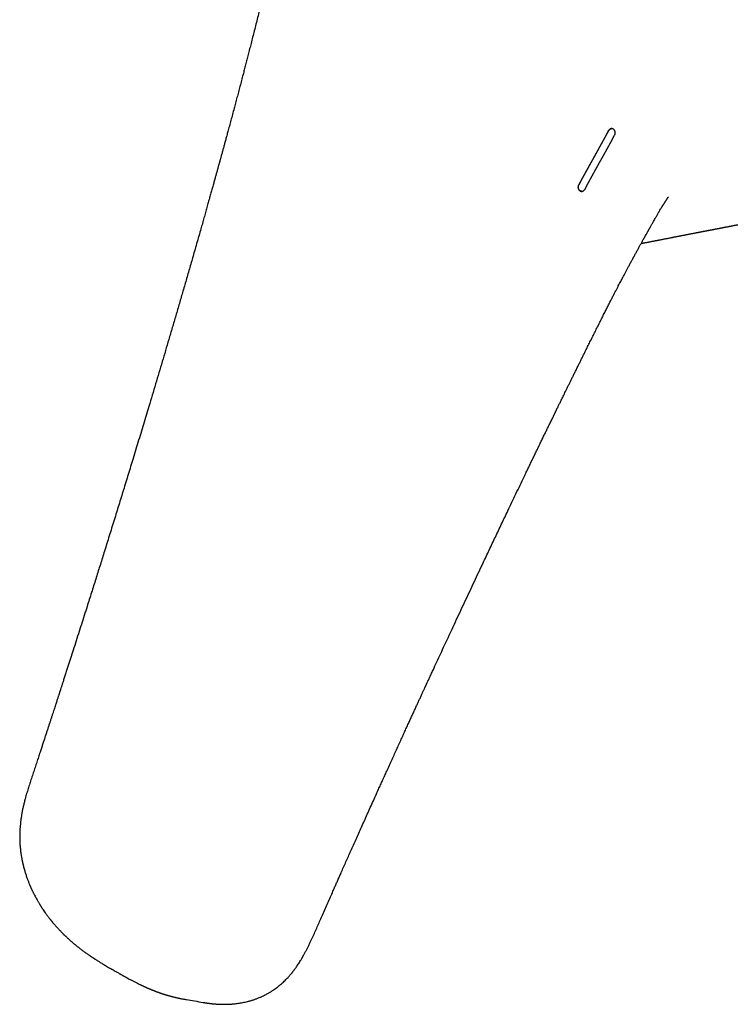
# Model space of a CAD drawing. Header units: millimetres. Extents: x 8 to 765, y 12 to 461.
# Tile 24 of 36: x 559 to 617, y 86 to 167. Entities that reach past the tile are written whole.
import ezdxf

# ---------------------------------------------------------------- set-up
doc = ezdxf.new("R2010")
doc.units = ezdxf.units.MM

msp = doc.modelspace()

# ---------------------------------------------------------------- linework, layer by layer
at = {"color": 7, "linetype": 'Continuous', "lineweight": 30}
msp.add_line((604.686, 153.058), (607.143, 157.507), dxfattribs=at)
at = {"color": 7, "linetype": 'Continuous', "lineweight": 30, "flags": 128}
for points in [[(607.129, 157.505), (606.822, 156.949), (606.515, 156.393), (606.208, 155.837), (605.9, 155.281), (605.593, 154.725), (605.286, 154.169), (604.979, 153.613), (604.672, 153.057)], [(605.16, 152.672), (605.468, 153.228), (605.775, 153.784), (606.082, 154.34), (606.39, 154.896), (606.697, 155.452), (607.004, 156.008), (607.312, 156.564), (607.619, 157.12)]]:
    msp.add_lwpolyline(points, dxfattribs=at)
at = {"color": 7, "linetype": 'Continuous', "lineweight": 30}
for points, knots in [([(581.341, 179.7), (581.335, 179.677), (581.281, 179.48), (581.185, 179.108), (581.052, 178.586), (580.927, 178.07), (580.808, 177.56), (580.694, 177.058), (580.584, 176.565), (580.466, 176.037), (580.343, 175.477), (580.211, 174.885), (580.081, 174.303), (579.952, 173.731), (579.814, 173.118), (579.665, 172.466), (579.506, 171.777), (579.349, 171.104), (579.194, 170.445), (579.041, 169.801), (578.89, 169.172), (578.741, 168.557), (578.594, 167.957), (578.451, 167.372), (578.309, 166.802), (578.17, 166.246), (578.034, 165.705), (577.901, 165.178), (577.775, 164.679), (577.654, 164.208), (577.54, 163.763), (577.429, 163.33), (577.32, 162.91), (577.214, 162.501), (577.101, 162.07), (576.982, 161.616), (576.857, 161.139), (576.734, 160.672), (576.613, 160.216), (576.494, 159.77), (576.371, 159.309), (576.245, 158.836), (576.114, 158.35), (575.987, 157.879), (575.874, 157.459), (575.773, 157.088), (575.685, 156.764), (575.614, 156.502), (575.559, 156.3), (575.519, 156.155), (575.48, 156.013), (575.442, 155.873), (575.403, 155.73), (575.364, 155.587), (575.326, 155.448), (575.292, 155.325), (575.264, 155.224), (575.242, 155.142), (575.224, 155.079), (575.209, 155.025), (575.196, 154.974), (575.181, 154.921), (575.164, 154.859), (575.143, 154.785), (575.12, 154.699), (575.093, 154.602), (575.063, 154.494), (575.03, 154.374), (574.981, 154.196), (574.915, 153.959), (574.833, 153.662), (574.745, 153.346), (574.652, 153.009), (574.552, 152.652), (574.448, 152.281), (574.341, 151.896), (574.229, 151.498), (574.113, 151.086), (573.993, 150.661), (573.869, 150.221), (573.741, 149.769), (573.595, 149.255), (573.433, 148.687), (573.257, 148.07), (573.039, 147.308), (572.779, 146.404), (572.478, 145.362), (572.18, 144.333), (571.884, 143.318), (571.591, 142.316), (571.3, 141.327), (571.018, 140.368), (570.743, 139.438), (570.474, 138.528), (570.202, 137.616), (569.929, 136.699), (569.653, 135.776), (569.321, 134.669), (568.931, 133.375), (568.482, 131.893), (568.115, 130.685), (567.831, 129.756), (567.634, 129.111), (567.438, 128.471), (567.244, 127.84), (567.052, 127.217), (566.863, 126.602), (566.67, 125.977), (566.473, 125.342), (566.273, 124.697), (566.076, 124.063), (565.882, 123.44), (565.697, 122.847), (565.52, 122.282), (565.352, 121.745), (565.184, 121.209), (565.014, 120.669), (564.841, 120.12), (564.666, 119.562), (564.487, 118.996), (564.289, 118.37), (564.071, 117.684), (563.833, 116.934), (563.592, 116.177), (563.349, 115.418), (563.116, 114.691), (562.894, 113.996), (562.733, 113.496), (562.625, 113.161), (562.57, 112.989), (562.514, 112.817), (562.46, 112.647), (562.407, 112.484), (562.357, 112.329), (562.311, 112.186), (562.268, 112.054), (562.229, 111.934), (562.194, 111.825), (562.162, 111.727), (562.135, 111.641), (562.111, 111.567), (562.088, 111.497), (562.065, 111.426), (562.04, 111.349), (562.014, 111.268), (561.987, 111.183), (561.958, 111.095), (561.927, 111), (561.893, 110.894), (561.854, 110.775), (561.811, 110.642), (561.763, 110.493), (561.71, 110.329), (561.652, 110.151), (561.589, 109.958), (561.521, 109.75), (561.449, 109.527), (561.371, 109.289), (561.293, 109.048), (561.213, 108.804), (561.133, 108.559), (561.049, 108.302), (560.962, 108.034), (560.871, 107.756), (560.777, 107.468), (560.679, 107.172), (560.578, 106.864), (560.467, 106.524), (560.344, 106.15), (560.209, 105.741), (560.069, 105.316), (559.924, 104.876), (559.822, 104.568), (559.769, 104.407), (559.766, 104.397)], [0, 0, 0, 0, 0.000888, 0.007791, 0.014643, 0.021401, 0.028023, 0.034522, 0.04092, 0.047221, 0.055017, 0.062683, 0.070225, 0.077646, 0.084946, 0.094085, 0.103032, 0.111792, 0.120365, 0.128754, 0.136956, 0.144972, 0.152801, 0.160445, 0.167903, 0.175174, 0.18226, 0.189159, 0.195872, 0.201862, 0.207695, 0.213372, 0.218892, 0.224255, 0.229461, 0.235879, 0.242152, 0.24829, 0.254294, 0.260163, 0.265898, 0.272484, 0.278884, 0.285096, 0.291122, 0.295499, 0.299772, 0.303941, 0.30587, 0.307776, 0.309659, 0.311518, 0.313299, 0.315338, 0.31717, 0.318796, 0.320214, 0.321184, 0.322026, 0.32274, 0.323333, 0.32401, 0.324838, 0.325817, 0.326947, 0.328229, 0.329661, 0.331244, 0.332967, 0.336729, 0.34065, 0.344729, 0.349274, 0.354002, 0.358911, 0.364002, 0.369275, 0.374729, 0.380366, 0.386184, 0.392184, 0.398365, 0.406605, 0.414793, 0.422925, 0.436937, 0.45078, 0.464454, 0.477958, 0.491292, 0.504456, 0.51745, 0.529573, 0.541654, 0.553813, 0.566048, 0.578359, 0.590748, 0.610371, 0.630183, 0.650185, 0.658816, 0.667474, 0.676051, 0.684511, 0.692854, 0.701081, 0.709191, 0.717977, 0.726621, 0.735125, 0.743487, 0.751707, 0.759016, 0.76621, 0.77335, 0.780602, 0.787974, 0.795467, 0.803079, 0.810812, 0.820704, 0.830786, 0.841045, 0.851285, 0.861442, 0.870422, 0.879337, 0.881661, 0.88398, 0.886295, 0.888606, 0.890837, 0.892918, 0.894846, 0.896623, 0.898249, 0.899723, 0.901045, 0.902216, 0.903181, 0.90406, 0.905013, 0.906053, 0.907179, 0.908295, 0.909485, 0.910749, 0.912153, 0.913758, 0.915563, 0.917569, 0.919776, 0.922182, 0.92479, 0.927597, 0.930606, 0.933814, 0.937224, 0.940382, 0.943696, 0.947164, 0.950786, 0.954563, 0.958423, 0.962432, 0.966591, 0.970898, 0.97622, 0.981754, 0.987498, 0.993454, 0.999621, 1, 1, 1, 1]), ([(607.619, 157.12), (607.63, 157.142), (607.65, 157.184), (607.664, 157.247), (607.669, 157.299), (607.668, 157.343), (607.662, 157.394), (607.647, 157.451), (607.62, 157.512), (607.591, 157.554), (607.567, 157.58), (607.552, 157.594), (607.527, 157.615), (607.49, 157.638), (607.437, 157.659), (607.394, 157.664), (607.366, 157.664), (607.353, 157.663), (607.341, 157.661), (607.328, 157.659), (607.313, 157.656), (607.294, 157.65), (607.27, 157.641), (607.241, 157.626), (607.208, 157.602), (607.176, 157.572), (607.149, 157.538), (607.135, 157.515), (607.129, 157.505)], [0, 0, 0, 0, 0.068037, 0.132316, 0.173129, 0.21229, 0.249811, 0.311768, 0.374026, 0.436644, 0.457638, 0.478681, 0.499774, 0.554968, 0.614979, 0.679831, 0.693407, 0.70718, 0.721147, 0.735311, 0.74967, 0.76996, 0.797558, 0.832461, 0.874665, 0.923588, 0.965367, 1, 1, 1, 1]), ([(607.143, 157.507), (607.146, 157.513), (607.154, 157.526), (607.167, 157.545), (607.182, 157.565), (607.201, 157.585), (607.223, 157.605), (607.245, 157.621), (607.266, 157.634), (607.285, 157.643), (607.302, 157.65), (607.316, 157.655), (607.334, 157.66), (607.347, 157.661), (607.357, 157.661)], [0, 0, 0, 0, 0.070748, 0.150649, 0.239702, 0.337906, 0.44526, 0.54807, 0.639356, 0.719115, 0.787345, 0.844046, 0.889215, 1, 1, 1, 1]), ([(604.672, 153.057), (604.667, 153.047), (604.657, 153.027), (604.64, 152.984), (604.626, 152.927), (604.622, 152.856), (604.628, 152.789), (604.644, 152.725), (604.671, 152.665), (604.708, 152.612), (604.748, 152.573), (604.785, 152.548), (604.819, 152.531), (604.86, 152.517), (604.912, 152.51), (604.959, 152.516), (604.992, 152.525), (605.01, 152.532), (605.029, 152.541), (605.053, 152.554), (605.079, 152.573), (605.105, 152.596), (605.128, 152.622), (605.146, 152.647), (605.156, 152.664), (605.16, 152.672)], [0, 0, 0, 0, 0.031877, 0.063081, 0.129383, 0.192669, 0.252976, 0.312, 0.373777, 0.436157, 0.499198, 0.539314, 0.576323, 0.61565, 0.678945, 0.747475, 0.769568, 0.787078, 0.809878, 0.837966, 0.871341, 0.910735, 0.944601, 0.974356, 1, 1, 1, 1]), ([(604.96, 152.519), (604.948, 152.517), (604.917, 152.512), (604.873, 152.519), (604.831, 152.534), (604.798, 152.55), (604.761, 152.575), (604.722, 152.613), (604.685, 152.667), (604.658, 152.727), (604.641, 152.791), (604.635, 152.859), (604.64, 152.929), (604.654, 152.986), (604.67, 153.029), (604.681, 153.048), (604.686, 153.058)], [0, 0, 0, 0, 0.05311, 0.143213, 0.19978, 0.253511, 0.304419, 0.391945, 0.478971, 0.565577, 0.649147, 0.73241, 0.820049, 0.912111, 0.95557, 1, 1, 1, 1]), ([(573.825, 85.912), (573.839, 85.91), (573.865, 85.905), (573.901, 85.899), (573.937, 85.893), (573.975, 85.887), (574.02, 85.88), (574.067, 85.873), (574.113, 85.866), (574.153, 85.86), (574.191, 85.854), (574.231, 85.849), (574.278, 85.843), (574.331, 85.836), (574.389, 85.828), (574.449, 85.821), (574.508, 85.815), (574.56, 85.809), (574.604, 85.804), (574.646, 85.8), (574.688, 85.796), (574.736, 85.792), (574.789, 85.787), (574.844, 85.783), (574.901, 85.779), (574.965, 85.774), (575.035, 85.77), (575.11, 85.766), (575.178, 85.763), (575.237, 85.761), (575.291, 85.759), (575.347, 85.758), (575.408, 85.757), (575.468, 85.756), (575.527, 85.755), (575.583, 85.755), (575.642, 85.756), (575.703, 85.757), (575.76, 85.758), (575.81, 85.759), (575.852, 85.761), (575.89, 85.762), (575.933, 85.764), (575.987, 85.766), (576.05, 85.77), (576.117, 85.774), (576.185, 85.779), (576.252, 85.784), (576.319, 85.79), (576.421, 85.8), (576.555, 85.815), (576.727, 85.838), (576.903, 85.865), (577.091, 85.899), (577.284, 85.939), (577.457, 85.98), (577.605, 86.019), (577.722, 86.051), (577.832, 86.084), (577.94, 86.118), (578.047, 86.154), (578.156, 86.193), (578.27, 86.235), (578.387, 86.281), (578.503, 86.329), (578.611, 86.377), (578.73, 86.431), (578.86, 86.494), (579.004, 86.569), (579.129, 86.637), (579.239, 86.7), (579.336, 86.758), (579.426, 86.814), (579.507, 86.866), (579.573, 86.91), (579.634, 86.951), (579.68, 86.984), (579.714, 87.007), (579.736, 87.023), (579.755, 87.037), (579.774, 87.05), (579.796, 87.066), (579.828, 87.09), (579.894, 87.139), (579.99, 87.213), (580.124, 87.322), (580.268, 87.445), (580.418, 87.581), (580.557, 87.714), (580.684, 87.843), (580.792, 87.958), (580.882, 88.057), (580.956, 88.142), (581.022, 88.218), (581.08, 88.287), (581.125, 88.343), (581.161, 88.387), (581.188, 88.42), (581.211, 88.449), (581.23, 88.474), (581.245, 88.494), (581.261, 88.514), (581.285, 88.546), (581.321, 88.593), (581.369, 88.657), (581.431, 88.741), (581.507, 88.848), (581.596, 88.977), (581.688, 89.117), (581.783, 89.265), (581.881, 89.423), (581.98, 89.591), (582.085, 89.774), (582.195, 89.974), (582.31, 90.192), (582.427, 90.42), (582.544, 90.66), (582.693, 90.972), (582.866, 91.352), (583.062, 91.794), (583.252, 92.229), (583.439, 92.656), (583.638, 93.108), (583.847, 93.584), (584.068, 94.083), (584.283, 94.571), (584.468, 94.99), (584.626, 95.346), (584.758, 95.645), (584.894, 95.951), (585.033, 96.265), (585.19, 96.618), (585.365, 97.012), (585.559, 97.448), (585.759, 97.898), (585.966, 98.361), (586.177, 98.834), (586.393, 99.317), (586.614, 99.811), (586.841, 100.317), (587.074, 100.836), (587.313, 101.368), (587.558, 101.913), (587.809, 102.471), (588.034, 102.968), (588.23, 103.403), (588.398, 103.774), (588.567, 104.148), (588.738, 104.525), (588.926, 104.939), (589.129, 105.387), (589.345, 105.863), (589.555, 106.325), (589.758, 106.771), (589.955, 107.202), (590.141, 107.611), (590.318, 107.998), (590.485, 108.363), (590.646, 108.715), (590.801, 109.054), (590.95, 109.379), (591.093, 109.691), (591.23, 109.99), (591.361, 110.276), (591.486, 110.548), (591.589, 110.771), (591.671, 110.949), (591.733, 111.084), (591.794, 111.215), (591.851, 111.341), (591.905, 111.457), (591.953, 111.562), (591.995, 111.653), (592.03, 111.729), (592.059, 111.793), (592.08, 111.838), (592.095, 111.869), (592.103, 111.887), (592.11, 111.903), (592.118, 111.921), (592.129, 111.943), (592.144, 111.975), (592.163, 112.017), (592.185, 112.066), (592.21, 112.12), (592.246, 112.198), (592.295, 112.303), (592.355, 112.433), (592.418, 112.57), (592.485, 112.714), (592.556, 112.868), (592.632, 113.032), (592.789, 113.372), (593.026, 113.885), (593.341, 114.565), (593.654, 115.239), (593.964, 115.905), (594.294, 116.615), (594.646, 117.369), (595.018, 118.164), (595.383, 118.946), (595.744, 119.715), (596.102, 120.476), (596.46, 121.237), (596.866, 122.099), (597.322, 123.063), (597.828, 124.13), (598.338, 125.205), (598.902, 126.389), (599.52, 127.682), (600.025, 128.737), (600.369, 129.452), (600.546, 129.82), (600.72, 130.181), (600.889, 130.533), (601.054, 130.874), (601.219, 131.217), (601.386, 131.562), (601.553, 131.907), (601.713, 132.238), (601.866, 132.554), (602.013, 132.855), (602.138, 133.113), (602.243, 133.329), (602.329, 133.507), (602.413, 133.678), (602.493, 133.842), (602.556, 133.973), (602.604, 134.072), (602.637, 134.14), (602.669, 134.204), (602.698, 134.264), (602.725, 134.32), (602.751, 134.372), (602.774, 134.42), (602.793, 134.458), (602.806, 134.485), (602.815, 134.503), (602.823, 134.521), (602.833, 134.541), (602.845, 134.565), (602.862, 134.6), (602.885, 134.647), (602.915, 134.708), (602.952, 134.783), (602.995, 134.873), (603.047, 134.978), (603.104, 135.095), (603.167, 135.225), (603.237, 135.367), (603.314, 135.525), (603.399, 135.698), (603.492, 135.888), (603.592, 136.092), (603.699, 136.309), (603.813, 136.541), (603.931, 136.78), (604.053, 137.028), (604.179, 137.284), (604.311, 137.552), (604.449, 137.832), (604.585, 138.107), (604.717, 138.375), (604.846, 138.635), (604.975, 138.897), (605.104, 139.157), (605.231, 139.413), (605.379, 139.711), (605.546, 140.048), (605.733, 140.423), (605.922, 140.802), (606.114, 141.186), (606.307, 141.571), (606.493, 141.943), (606.673, 142.3), (606.845, 142.643), (607.009, 142.966), (607.163, 143.269), (607.308, 143.553), (607.446, 143.824), (607.579, 144.083), (607.702, 144.322), (607.816, 144.541), (607.92, 144.741), (608.019, 144.932), (608.113, 145.112), (608.203, 145.282), (608.295, 145.457), (608.394, 145.644), (608.502, 145.847), (608.615, 146.059), (608.715, 146.247), (608.801, 146.407), (608.871, 146.538), (608.943, 146.671), (609.006, 146.787), (609.056, 146.879), (609.091, 146.944), (609.12, 146.997), (609.142, 147.038), (609.156, 147.065), (609.166, 147.083), (609.174, 147.098), (609.186, 147.119), (609.202, 147.149), (609.229, 147.2), (609.268, 147.27), (609.319, 147.365), (609.378, 147.473), (609.444, 147.594), (609.525, 147.74), (609.62, 147.914), (609.731, 148.116), (609.849, 148.329), (609.954, 148.52), (610.047, 148.687), (610.125, 148.827), (610.193, 148.949), (610.248, 149.046), (610.287, 149.116), (610.321, 149.176), (610.347, 149.223), (610.366, 149.258), (610.38, 149.283), (610.391, 149.302), (610.4, 149.317), (610.408, 149.332), (610.418, 149.35), (610.434, 149.378), (610.454, 149.413), (610.477, 149.455), (610.502, 149.499), (610.528, 149.545), (610.566, 149.612), (610.617, 149.703), (610.682, 149.816), (610.747, 149.932), (610.82, 150.059), (610.899, 150.198), (610.995, 150.365), (611.088, 150.526), (611.189, 150.7), (611.285, 150.865), (611.38, 151.023), (611.444, 151.131), (611.483, 151.194), (611.507, 151.234), (611.532, 151.275), (611.554, 151.311), (611.573, 151.342), (611.591, 151.37), (611.61, 151.401), (611.633, 151.439), (611.66, 151.482), (611.69, 151.53), (611.722, 151.581), (611.759, 151.638), (611.795, 151.694), (611.825, 151.741), (611.851, 151.781), (611.879, 151.823), (611.906, 151.865), (611.93, 151.9), (611.954, 151.936), (611.976, 151.968), (611.996, 151.998), (612.012, 152.021), (612.023, 152.037), (612.03, 152.047), (612.033, 152.052), (612.035, 152.054), (612.035, 152.053), (612.035, 152.053)], [0, 0, 0, 0, 0.000523, 0.00096, 0.001314, 0.00187, 0.002479, 0.003157, 0.003796, 0.004373, 0.00487, 0.005415, 0.006087, 0.006844, 0.007682, 0.008599, 0.009472, 0.010227, 0.010866, 0.011416, 0.01203, 0.012729, 0.013499, 0.014345, 0.01519, 0.016014, 0.017171, 0.018282, 0.019297, 0.020163, 0.020905, 0.021711, 0.022618, 0.023629, 0.024405, 0.025235, 0.026119, 0.027054, 0.027929, 0.028665, 0.029279, 0.029795, 0.03036, 0.031208, 0.032183, 0.033204, 0.034216, 0.03522, 0.036216, 0.037198, 0.039781, 0.042226, 0.044956, 0.047766, 0.050688, 0.053734, 0.055681, 0.057475, 0.059108, 0.060748, 0.062444, 0.064083, 0.065851, 0.067744, 0.069588, 0.071304, 0.072891, 0.075242, 0.07752, 0.079878, 0.081316, 0.082922, 0.084696, 0.08582, 0.086984, 0.088026, 0.08891, 0.089345, 0.089728, 0.090059, 0.090338, 0.090667, 0.091219, 0.091979, 0.094139, 0.096221, 0.099145, 0.101902, 0.104489, 0.106907, 0.109154, 0.110787, 0.112269, 0.113597, 0.114773, 0.115796, 0.116433, 0.116992, 0.117472, 0.117875, 0.118199, 0.118474, 0.118856, 0.119769, 0.120803, 0.121954, 0.123845, 0.125879, 0.128023, 0.130276, 0.132639, 0.135111, 0.137691, 0.140654, 0.143745, 0.146961, 0.1503, 0.153752, 0.159882, 0.165892, 0.171786, 0.177568, 0.183241, 0.190183, 0.196966, 0.203592, 0.210062, 0.214053, 0.218104, 0.222269, 0.226547, 0.230938, 0.236691, 0.242628, 0.248748, 0.255053, 0.261541, 0.268092, 0.27482, 0.281725, 0.288807, 0.296067, 0.303503, 0.311116, 0.318906, 0.323893, 0.32895, 0.334078, 0.339264, 0.344376, 0.3511, 0.357618, 0.363933, 0.370042, 0.375948, 0.381648, 0.386836, 0.391842, 0.396665, 0.401307, 0.405767, 0.410046, 0.414142, 0.418057, 0.421789, 0.42534, 0.427253, 0.429109, 0.430907, 0.432648, 0.434264, 0.435705, 0.436971, 0.437993, 0.438863, 0.439582, 0.439868, 0.44012, 0.440339, 0.440534, 0.440834, 0.441273, 0.441852, 0.442547, 0.44329, 0.444078, 0.445756, 0.447605, 0.449436, 0.451409, 0.453524, 0.455781, 0.458163, 0.467526, 0.476908, 0.486171, 0.495316, 0.504343, 0.515479, 0.526431, 0.537199, 0.547783, 0.558231, 0.568727, 0.579289, 0.593917, 0.608668, 0.623542, 0.638538, 0.6578, 0.677259, 0.682389, 0.687528, 0.692568, 0.69745, 0.702175, 0.706743, 0.711743, 0.716541, 0.721135, 0.725526, 0.729715, 0.733701, 0.736265, 0.738738, 0.741119, 0.743409, 0.745588, 0.746584, 0.747526, 0.748416, 0.749252, 0.750035, 0.750764, 0.751441, 0.752018, 0.752356, 0.752566, 0.752793, 0.753074, 0.75341, 0.753799, 0.754521, 0.755377, 0.756367, 0.757655, 0.759115, 0.760749, 0.762555, 0.764534, 0.766686, 0.76914, 0.771787, 0.774626, 0.777656, 0.780878, 0.784292, 0.787687, 0.791253, 0.794988, 0.798895, 0.802972, 0.806499, 0.810145, 0.813842, 0.817478, 0.821052, 0.824564, 0.829958, 0.835199, 0.840288, 0.845884, 0.851283, 0.856484, 0.861488, 0.866294, 0.870903, 0.875067, 0.879055, 0.882868, 0.886505, 0.889966, 0.892931, 0.895754, 0.898435, 0.900973, 0.90337, 0.905639, 0.908377, 0.911244, 0.91424, 0.917365, 0.919171, 0.921017, 0.922904, 0.924824, 0.925911, 0.926828, 0.927576, 0.928154, 0.928564, 0.928719, 0.928902, 0.929204, 0.929624, 0.93016, 0.931337, 0.932591, 0.934187, 0.935894, 0.937711, 0.940395, 0.943243, 0.946249, 0.949414, 0.951344, 0.953328, 0.955366, 0.956496, 0.957486, 0.958335, 0.959042, 0.959468, 0.95982, 0.960097, 0.9603, 0.960457, 0.96071, 0.961081, 0.961623, 0.962227, 0.962852, 0.963497, 0.964164, 0.965729, 0.967385, 0.969029, 0.97064, 0.972727, 0.974892, 0.977735, 0.979572, 0.982286, 0.984707, 0.986331, 0.986843, 0.987407, 0.988023, 0.988581, 0.988977, 0.989341, 0.989779, 0.990307, 0.990958, 0.991643, 0.992365, 0.993156, 0.994159, 0.994752, 0.995247, 0.995961, 0.996573, 0.997045, 0.997585, 0.998178, 0.998622, 0.999026, 0.999428, 0.999616, 0.999793, 0.999967, 1, 1, 1, 1]), ([(609.798, 148.237), (609.805, 148.239), (609.839, 148.245), (609.893, 148.255), (609.96, 148.268), (610.018, 148.279), (610.067, 148.288), (610.13, 148.3), (610.209, 148.316), (610.287, 148.33), (610.344, 148.342), (610.385, 148.349), (610.433, 148.359), (610.489, 148.37), (610.564, 148.384), (610.651, 148.401), (610.746, 148.419), (610.831, 148.436), (610.907, 148.45), (610.97, 148.463), (611.022, 148.473), (611.065, 148.481), (611.109, 148.49), (611.158, 148.499), (611.216, 148.511), (611.283, 148.524), (611.356, 148.538), (611.431, 148.553), (611.5, 148.566), (611.587, 148.583), (611.694, 148.604), (611.821, 148.629), (611.951, 148.654), (612.084, 148.681), (612.197, 148.703), (612.285, 148.72), (612.343, 148.731), (612.395, 148.741), (612.442, 148.751), (612.494, 148.761), (612.556, 148.773), (612.633, 148.788), (612.714, 148.804), (612.795, 148.82), (612.875, 148.835), (612.95, 148.85), (613.018, 148.863), (613.075, 148.874), (613.125, 148.884), (613.173, 148.893), (613.227, 148.904), (613.287, 148.916), (613.363, 148.931), (613.454, 148.948), (613.555, 148.968), (613.636, 148.984), (613.697, 148.995), (613.739, 149.004), (613.782, 149.012), (613.832, 149.022), (613.904, 149.036), (613.992, 149.053), (614.091, 149.072), (614.184, 149.09), (614.269, 149.106), (614.347, 149.121), (614.417, 149.135), (614.48, 149.147), (614.535, 149.158), (614.582, 149.167), (614.617, 149.174), (614.643, 149.179), (614.664, 149.183), (614.691, 149.188), (614.733, 149.196), (614.789, 149.207), (614.856, 149.22), (614.925, 149.233), (614.996, 149.247), (615.067, 149.26), (615.131, 149.273), (615.184, 149.283), (615.225, 149.291), (615.259, 149.297), (615.29, 149.303), (615.323, 149.31), (615.367, 149.318), (615.421, 149.329), (615.485, 149.341), (615.55, 149.353), (615.617, 149.366), (615.684, 149.379), (615.749, 149.392), (615.809, 149.403), (615.861, 149.413), (615.901, 149.421), (615.932, 149.427), (615.958, 149.432), (615.988, 149.438), (616.025, 149.445), (616.067, 149.453), (616.112, 149.461), (616.163, 149.471), (616.221, 149.482), (616.283, 149.494), (616.34, 149.505), (616.387, 149.514), (616.424, 149.522), (616.457, 149.528), (616.493, 149.535), (616.538, 149.543), (616.594, 149.554), (616.659, 149.567), (616.726, 149.58), (616.793, 149.593), (616.862, 149.606), (616.938, 149.62), (617.016, 149.636), (617.098, 149.651), (617.181, 149.667), (617.265, 149.684), (617.349, 149.7), (617.432, 149.716), (617.511, 149.731), (617.583, 149.745), (617.648, 149.757), (617.714, 149.77), (617.786, 149.784), (617.866, 149.799), (617.953, 149.816), (618.052, 149.835), (618.159, 149.856), (618.274, 149.878), (618.383, 149.899), (618.484, 149.918), (618.574, 149.935), (618.66, 149.952), (618.747, 149.968), (618.842, 149.987), (618.946, 150.007), (619.054, 150.027), (619.161, 150.048), (619.262, 150.067), (619.358, 150.085), (619.448, 150.103), (619.536, 150.119), (619.654, 150.142), (619.801, 150.17), (619.975, 150.203), (620.148, 150.236), (620.319, 150.269), (620.491, 150.302), (620.634, 150.329), (620.743, 150.35), (620.816, 150.364), (620.885, 150.377), (620.954, 150.39), (621.027, 150.404), (621.105, 150.419), (621.193, 150.436), (621.292, 150.454), (621.403, 150.476), (621.518, 150.498), (621.647, 150.522), (621.783, 150.548), (621.92, 150.574), (622.048, 150.599), (622.172, 150.623), (622.298, 150.647), (622.414, 150.669), (622.52, 150.689), (622.614, 150.707), (622.705, 150.725), (622.79, 150.741), (622.868, 150.756), (622.942, 150.77), (623.013, 150.784), (623.083, 150.797), (623.156, 150.811), (623.235, 150.826), (623.321, 150.843), (623.412, 150.861), (623.537, 150.885), (623.693, 150.915), (623.879, 150.95), (624.028, 150.979), (624.138, 151), (624.209, 151.013), (624.273, 151.025), (624.329, 151.036), (624.374, 151.044), (624.413, 151.052), (624.45, 151.059), (624.492, 151.066), (624.539, 151.075), (624.593, 151.085), (624.656, 151.097), (624.731, 151.111), (624.806, 151.125), (624.881, 151.138), (624.95, 151.151), (625.016, 151.163), (625.076, 151.174), (625.123, 151.182), (625.159, 151.189), (625.19, 151.195), (625.222, 151.201), (625.258, 151.207), (625.292, 151.214), (625.323, 151.219), (625.351, 151.224), (625.384, 151.231), (625.426, 151.238), (625.472, 151.247), (625.515, 151.255), (625.552, 151.262), (625.588, 151.269), (625.628, 151.277), (625.695, 151.29), (625.771, 151.305), (625.83, 151.317), (625.852, 151.321)], [0, 0, 0, 0, 0.001257, 0.005804, 0.009492, 0.012969, 0.015867, 0.018191, 0.024011, 0.029857, 0.03187, 0.034258, 0.037124, 0.04047, 0.044206, 0.050458, 0.056092, 0.06119, 0.06575, 0.069746, 0.072637, 0.075129, 0.077568, 0.080572, 0.084059, 0.087907, 0.092811, 0.097389, 0.10149, 0.105528, 0.113253, 0.120992, 0.128844, 0.136994, 0.145612, 0.149542, 0.153187, 0.156404, 0.159194, 0.161854, 0.165966, 0.170812, 0.176052, 0.18106, 0.18598, 0.190776, 0.195064, 0.198747, 0.201357, 0.204326, 0.20772, 0.211541, 0.215544, 0.222097, 0.2285, 0.234604, 0.237299, 0.239877, 0.242429, 0.245516, 0.249236, 0.255898, 0.262139, 0.267928, 0.273265, 0.278147, 0.282572, 0.286497, 0.289999, 0.292966, 0.295398, 0.296581, 0.297726, 0.299393, 0.301634, 0.305592, 0.309847, 0.314191, 0.318623, 0.323143, 0.327534, 0.33052, 0.333079, 0.335214, 0.336939, 0.338886, 0.341371, 0.34506, 0.349091, 0.353181, 0.35733, 0.361536, 0.365711, 0.369508, 0.372724, 0.375361, 0.376914, 0.378409, 0.380289, 0.382563, 0.38523, 0.38808, 0.390928, 0.394843, 0.398756, 0.402469, 0.405541, 0.407524, 0.409342, 0.411611, 0.414358, 0.417584, 0.422204, 0.426401, 0.430121, 0.434709, 0.439289, 0.444207, 0.449319, 0.454546, 0.459888, 0.465026, 0.470264, 0.47538, 0.479891, 0.48378, 0.487698, 0.492208, 0.497311, 0.502948, 0.508628, 0.515966, 0.523191, 0.530249, 0.536596, 0.54225, 0.547393, 0.552794, 0.558832, 0.565394, 0.572515, 0.579264, 0.585719, 0.59173, 0.597299, 0.602785, 0.608559, 0.619543, 0.630636, 0.641557, 0.652229, 0.663017, 0.674141, 0.679106, 0.683676, 0.687861, 0.692139, 0.696768, 0.701721, 0.706713, 0.713512, 0.720331, 0.727574, 0.735285, 0.744677, 0.753253, 0.761034, 0.768777, 0.776683, 0.784791, 0.790583, 0.796538, 0.802454, 0.807802, 0.812576, 0.817187, 0.821784, 0.825988, 0.830489, 0.835501, 0.841023, 0.84695, 0.852964, 0.86519, 0.877592, 0.890036, 0.894937, 0.899825, 0.904252, 0.908028, 0.911154, 0.913629, 0.916149, 0.91908, 0.922422, 0.926183, 0.93057, 0.935684, 0.941528, 0.946052, 0.950903, 0.955393, 0.959238, 0.962442, 0.964138, 0.96587, 0.967737, 0.969742, 0.971797, 0.973518, 0.974861, 0.97628, 0.978651, 0.981343, 0.983428, 0.985117, 0.986885, 0.98885, 0.991115, 0.996752, 1, 1, 1, 1]), ([(559.768, 104.396), (559.722, 104.258), (559.631, 103.984), (559.499, 103.575), (559.373, 103.172), (559.266, 102.801), (559.175, 102.463), (559.099, 102.157), (559.03, 101.855), (558.97, 101.557), (558.918, 101.262), (558.875, 100.974), (558.84, 100.695), (558.812, 100.425), (558.792, 100.167), (558.78, 99.921), (558.773, 99.688), (558.771, 99.466), (558.775, 99.255), (558.783, 99.055), (558.794, 98.866), (558.808, 98.689), (558.824, 98.525), (558.841, 98.374), (558.858, 98.236), (558.876, 98.11), (558.893, 97.996), (558.91, 97.894), (558.926, 97.802), (558.941, 97.722), (558.954, 97.652), (558.966, 97.593), (558.975, 97.546), (558.983, 97.509), (558.988, 97.482), (558.994, 97.457), (558.998, 97.435), (559.003, 97.414), (559.008, 97.389), (559.016, 97.357), (559.026, 97.312), (559.039, 97.254), (559.055, 97.187), (559.073, 97.115), (559.099, 97.01), (559.135, 96.876), (559.179, 96.72), (559.223, 96.574), (559.267, 96.434), (559.315, 96.291), (559.36, 96.16), (559.403, 96.042), (559.441, 95.938), (559.481, 95.834), (559.521, 95.735), (559.556, 95.647), (559.585, 95.578), (559.608, 95.525), (559.624, 95.486), (559.638, 95.453), (559.653, 95.419), (559.671, 95.379), (559.693, 95.328), (559.72, 95.268), (559.753, 95.196), (559.79, 95.118), (559.829, 95.036), (559.869, 94.953), (559.91, 94.871), (559.964, 94.765), (560.03, 94.636), (560.112, 94.486), (560.187, 94.35), (560.254, 94.234), (560.31, 94.139), (560.36, 94.054), (560.401, 93.988), (560.432, 93.937), (560.455, 93.9), (560.475, 93.867), (560.493, 93.838), (560.512, 93.809), (560.534, 93.775), (560.56, 93.734), (560.591, 93.686), (560.626, 93.632), (560.667, 93.571), (560.73, 93.476), (560.816, 93.351), (560.906, 93.225), (560.978, 93.125), (561.032, 93.052), (561.085, 92.98), (561.139, 92.909), (561.191, 92.842), (561.239, 92.78), (561.28, 92.728), (561.314, 92.685), (561.341, 92.651), (561.365, 92.622), (561.387, 92.595), (561.412, 92.564), (561.443, 92.526), (561.48, 92.481), (561.53, 92.421), (561.595, 92.344), (561.676, 92.251), (561.759, 92.156), (561.84, 92.066), (561.914, 91.985), (561.982, 91.912), (562.046, 91.844), (562.11, 91.776), (562.167, 91.717), (562.218, 91.666), (562.259, 91.624), (562.297, 91.585), (562.329, 91.553), (562.353, 91.53), (562.369, 91.514), (562.382, 91.5), (562.4, 91.483), (562.424, 91.459), (562.458, 91.426), (562.5, 91.385), (562.551, 91.337), (562.607, 91.284), (562.666, 91.228), (562.74, 91.16), (562.827, 91.081), (562.924, 90.994), (563.013, 90.915), (563.094, 90.845), (563.167, 90.783), (563.233, 90.727), (563.292, 90.677), (563.344, 90.635), (563.392, 90.595), (563.441, 90.556), (563.496, 90.511), (563.559, 90.461), (563.632, 90.404), (563.716, 90.339), (563.809, 90.268), (563.909, 90.193), (564.016, 90.114), (564.128, 90.032), (564.246, 89.948), (564.351, 89.875), (564.437, 89.815), (564.499, 89.773), (564.553, 89.736), (564.599, 89.705), (564.636, 89.68), (564.665, 89.661), (564.688, 89.645), (564.707, 89.632), (564.726, 89.62), (564.749, 89.605), (564.779, 89.585), (564.817, 89.56), (564.865, 89.529), (564.922, 89.492), (564.987, 89.45), (565.061, 89.402), (565.145, 89.349), (565.237, 89.291), (565.339, 89.228), (565.449, 89.16), (565.568, 89.087), (565.696, 89.01), (565.838, 88.926), (565.994, 88.833), (566.165, 88.733), (566.347, 88.628), (566.51, 88.534), (566.614, 88.475), (566.654, 88.453)], [0, 0, 0, 0, 0.021314, 0.042242, 0.062755, 0.082832, 0.098292, 0.113469, 0.128356, 0.142895, 0.157288, 0.171227, 0.184682, 0.197626, 0.210041, 0.221706, 0.232839, 0.243433, 0.253485, 0.263157, 0.272258, 0.280786, 0.288742, 0.296124, 0.302816, 0.308954, 0.314539, 0.319571, 0.324128, 0.328113, 0.331527, 0.334436, 0.337014, 0.338528, 0.339904, 0.341142, 0.342243, 0.343207, 0.344292, 0.345905, 0.348151, 0.351027, 0.354531, 0.358279, 0.361979, 0.37051, 0.378773, 0.385921, 0.393091, 0.400596, 0.408435, 0.413847, 0.419405, 0.425111, 0.430676, 0.435471, 0.439474, 0.442065, 0.44417, 0.445804, 0.447575, 0.449805, 0.452495, 0.455952, 0.459953, 0.464474, 0.469148, 0.473847, 0.47857, 0.483318, 0.492082, 0.500923, 0.509829, 0.516132, 0.521841, 0.526962, 0.531499, 0.534051, 0.536347, 0.538339, 0.540025, 0.541741, 0.543839, 0.546377, 0.549353, 0.552769, 0.556622, 0.560858, 0.57084, 0.580605, 0.585504, 0.590347, 0.595134, 0.599864, 0.604516, 0.608739, 0.612417, 0.615189, 0.617545, 0.619485, 0.621135, 0.623232, 0.625897, 0.629067, 0.632543, 0.638589, 0.645347, 0.652476, 0.659031, 0.66506, 0.670438, 0.675259, 0.680286, 0.685693, 0.688827, 0.692076, 0.695279, 0.697888, 0.69949, 0.700698, 0.701577, 0.702691, 0.704682, 0.707288, 0.710507, 0.71434, 0.718776, 0.723343, 0.727763, 0.735487, 0.74272, 0.749464, 0.755239, 0.760601, 0.76545, 0.76973, 0.773445, 0.776595, 0.780128, 0.783976, 0.788453, 0.79362, 0.799601, 0.80625, 0.813321, 0.820779, 0.828623, 0.836849, 0.845457, 0.850298, 0.854603, 0.858319, 0.861448, 0.863992, 0.86592, 0.867407, 0.868723, 0.869876, 0.871312, 0.873361, 0.876022, 0.879292, 0.883172, 0.887659, 0.89275, 0.898443, 0.904735, 0.911622, 0.919099, 0.927162, 0.935803, 0.945016, 0.9558, 0.967254, 0.979361, 0.992105, 1, 1, 1, 1]), ([(566.655, 88.452), (566.671, 88.443), (566.726, 88.411), (566.816, 88.36), (566.922, 88.3), (567.011, 88.25), (567.084, 88.209), (567.143, 88.176), (567.195, 88.147), (567.238, 88.123), (567.273, 88.104), (567.301, 88.088), (567.321, 88.078), (567.334, 88.07), (567.346, 88.063), (567.365, 88.053), (567.394, 88.037), (567.437, 88.014), (567.489, 87.985), (567.551, 87.951), (567.618, 87.915), (567.775, 87.83), (567.978, 87.722), (568.226, 87.594), (568.427, 87.493), (568.582, 87.417), (568.688, 87.365), (568.75, 87.336), (568.811, 87.307), (568.869, 87.28), (568.915, 87.258), (568.949, 87.242), (568.973, 87.231), (568.993, 87.222), (569.01, 87.214), (569.026, 87.207), (569.045, 87.198), (569.069, 87.187), (569.103, 87.172), (569.145, 87.153), (569.196, 87.13), (569.25, 87.106), (569.305, 87.082), (569.357, 87.06), (569.42, 87.033), (569.491, 87.003), (569.568, 86.971), (569.639, 86.941), (569.702, 86.916), (569.761, 86.892), (569.814, 86.871), (569.864, 86.852), (569.909, 86.834), (569.952, 86.818), (569.995, 86.801), (570.045, 86.783), (570.101, 86.762), (570.162, 86.74), (570.225, 86.717), (570.283, 86.697), (570.338, 86.677), (570.391, 86.659), (570.45, 86.639), (570.517, 86.617), (570.59, 86.593), (570.668, 86.568), (570.738, 86.546), (570.795, 86.528), (570.835, 86.516), (570.865, 86.507), (570.889, 86.5), (570.912, 86.493), (570.938, 86.485), (570.97, 86.476), (571.025, 86.46), (571.101, 86.439), (571.193, 86.413), (571.282, 86.39), (571.366, 86.368), (571.447, 86.347), (571.523, 86.329), (571.595, 86.312), (571.661, 86.297), (571.714, 86.284), (571.76, 86.274), (571.804, 86.265), (571.855, 86.254), (571.914, 86.242), (571.981, 86.228), (572.054, 86.214), (572.13, 86.199), (572.203, 86.186), (572.265, 86.175), (572.305, 86.168), (572.322, 86.165)], [0, 0, 0, 0, 0.009015, 0.031376, 0.0515, 0.069361, 0.082003, 0.093171, 0.102855, 0.111048, 0.117745, 0.122941, 0.126631, 0.128828, 0.130756, 0.133202, 0.139286, 0.147249, 0.157098, 0.16884, 0.181652, 0.194548, 0.256438, 0.294125, 0.331563, 0.366934, 0.378337, 0.389496, 0.40041, 0.411078, 0.420744, 0.425439, 0.429609, 0.433253, 0.436371, 0.438963, 0.441776, 0.446157, 0.452132, 0.459703, 0.468874, 0.478947, 0.48862, 0.497861, 0.506671, 0.521698, 0.535266, 0.547372, 0.558874, 0.568844, 0.578078, 0.586656, 0.594576, 0.601839, 0.608647, 0.617284, 0.627374, 0.637948, 0.648707, 0.659649, 0.66772, 0.676788, 0.686965, 0.698255, 0.71066, 0.724185, 0.738302, 0.746518, 0.753208, 0.758367, 0.761995, 0.765352, 0.769757, 0.775213, 0.78172, 0.797512, 0.813111, 0.827941, 0.841999, 0.855394, 0.868064, 0.880254, 0.891497, 0.901246, 0.907381, 0.914729, 0.923388, 0.933359, 0.944646, 0.957122, 0.970772, 0.982446, 0.992172, 1, 1, 1, 1]), ([(572.317, 86.167), (572.363, 86.16), (572.634, 86.114), (573.137, 86.029), (573.594, 85.952), (573.826, 85.913)], [0, 0, 0, 0, 0.092664, 0.539385, 1, 1, 1, 1])]:
    msp.add_open_spline(points, degree=3, knots=knots, dxfattribs=at)

doc.saveas('drawing.dxf')
